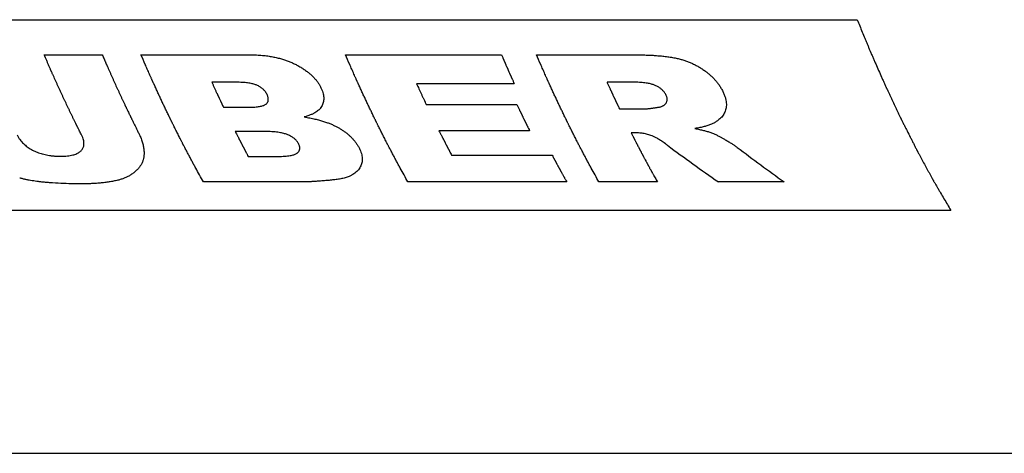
# Model space of a CAD drawing. Header units: millimetres. Extents: x 0 to 2100, y 0 to 2970.
# Tile 4 of 7: x 1086 to 1182, y 1168 to 1210. Entities that reach past the tile are written whole.
import ezdxf

# ---------------------------------------------------------------- set-up
doc = ezdxf.new("R2010")
doc.units = ezdxf.units.MM
doc.header["$LTSCALE"] = 193.6
doc.layers.add('_ACHSEN', color=7, linetype='CONTINUOUS')
doc.layers.add('_KURVEN', color=7, linetype='CONTINUOUS')

msp = doc.modelspace()

# ---------------------------------------------------------------- linework, layer by layer
at = {"layer": '_ACHSEN', "color": 7, "linetype": 'Continuous'}
msp.add_line((728.248, 1167.514), (1527.915, 1167.514), dxfattribs=at)
at = {"layer": '_KURVEN', "color": 40, "linetype": 'Continuous'}
for p, q in [((1038.469, 1209.928), (1167.417, 1209.928)), ((1087.944, 1206.492), (1093.623, 1206.492)), ((1097.406, 1206.492), (1108.061, 1206.492)), ((1117.397, 1206.492), (1132.652, 1206.492)), ((1136.07, 1206.492), (1145.557, 1206.492)), ((1106.845, 1203.805), (1104.332, 1203.805)), ((1133.9, 1203.662), (1124.351, 1203.662)), ((1145.468, 1203.813), (1142.967, 1203.813)), ((1105.464, 1201.367), (1107.939, 1201.367)), ((1125.299, 1201.618), (1134.158, 1201.618)), ((1144.181, 1201.203), (1146.581, 1201.203)), ((1109.514, 1198.996), (1106.623, 1198.996)), ((1135.399, 1199.071), (1126.54, 1199.071)), ((1145.837, 1198.854), (1145.334, 1198.854)), ((1107.883, 1196.555), (1110.786, 1196.555)), ((1127.765, 1196.692), (1137.591, 1196.692)), ((1113.333, 1194.06), (1103.506, 1194.06)), ((1139.029, 1194.06), (1123.498, 1194.06)), ((1147.888, 1194.06), (1142.171, 1194.06)), ((1160.29, 1194.06), (1153.857, 1194.06)), ((1176.568, 1191.28), (1047.62, 1191.28))]:
    msp.add_line(p, q, dxfattribs=at)
for centre, major_axis, ratio, start_param, end_param in [((1182.06, 1317.514), (-87.276, 138.777), 0.652283, -4.175749, -4.134957), ((1188.69, 1317.514), (-82.618, 140.061), 0.649894, -4.150355, -4.111746)]:
    msp.add_ellipse(centre, major_axis=major_axis, ratio=ratio, start_param=start_param, end_param=end_param, dxfattribs=at)
for points, knots in [([(1167.417, 1209.928), (1167.584, 1209.524), (1167.835, 1208.918), (1168.127, 1208.212), (1168.294, 1207.808), (1168.419, 1207.505), (1168.544, 1207.202), (1168.639, 1206.975), (1168.701, 1206.824), (1168.727, 1206.761), (1168.748, 1206.711), (1168.771, 1206.657), (1168.813, 1206.562), (1168.873, 1206.427), (1168.968, 1206.211), (1169.088, 1205.941), (1169.279, 1205.508), (1169.518, 1204.967), (1169.757, 1204.427), (1169.925, 1204.048), (1170.02, 1203.832), (1170.092, 1203.67), (1170.164, 1203.508), (1170.218, 1203.386), (1170.253, 1203.305), (1170.271, 1203.264), (1170.289, 1203.225), (1170.311, 1203.179), (1170.339, 1203.12), (1170.383, 1203.027), (1170.438, 1202.909), (1170.527, 1202.722), (1170.637, 1202.488), (1170.77, 1202.207), (1170.947, 1201.833), (1171.124, 1201.458), (1171.301, 1201.084), (1171.412, 1200.85), (1171.501, 1200.663), (1171.567, 1200.522), (1171.622, 1200.405), (1171.661, 1200.324), (1171.683, 1200.276), (1171.699, 1200.242), (1171.719, 1200.204), (1171.744, 1200.154), (1171.788, 1200.067), (1171.851, 1199.942), (1171.927, 1199.793), (1172.028, 1199.593), (1172.154, 1199.344), (1172.356, 1198.945), (1172.558, 1198.545), (1172.76, 1198.146), (1172.912, 1197.847), (1173.038, 1197.598), (1173.139, 1197.398), (1173.202, 1197.273), (1173.253, 1197.173), (1173.284, 1197.112), (1173.31, 1197.061), (1173.327, 1197.027), (1173.345, 1196.995), (1173.38, 1196.931), (1173.432, 1196.834), (1173.502, 1196.705), (1173.572, 1196.577), (1173.665, 1196.405), (1173.828, 1196.104), (1174.061, 1195.675), (1174.294, 1195.246), (1174.48, 1194.902), (1174.597, 1194.687), (1174.69, 1194.516), (1174.748, 1194.408), (1174.789, 1194.333), (1174.813, 1194.29), (1174.841, 1194.242), (1174.875, 1194.183), (1174.93, 1194.088), (1174.999, 1193.971), (1175.109, 1193.782), (1175.247, 1193.546), (1175.412, 1193.262), (1175.632, 1192.885), (1176.018, 1192.224), (1176.348, 1191.657), (1176.568, 1191.28)], [0, 0, 0, 0, 0.0625, 0.09375, 0.109375, 0.125, 0.140625, 0.15625, 0.160156, 0.164062, 0.166016, 0.167969, 0.171875, 0.179688, 0.1875, 0.203125, 0.21875, 0.25, 0.28125, 0.296875, 0.304688, 0.3125, 0.320312, 0.328125, 0.330078, 0.332031, 0.333984, 0.335938, 0.339844, 0.34375, 0.351562, 0.359375, 0.375, 0.390625, 0.40625, 0.4375, 0.453125, 0.46875, 0.476562, 0.484375, 0.492188, 0.496094, 0.498047, 0.5, 0.501953, 0.503906, 0.507812, 0.515625, 0.523438, 0.53125, 0.546875, 0.5625, 0.59375, 0.609375, 0.625, 0.640625, 0.648438, 0.65625, 0.660156, 0.664062, 0.666016, 0.667969, 0.669922, 0.671875, 0.679688, 0.6875, 0.695312, 0.703125, 0.71875, 0.75, 0.78125, 0.796875, 0.8125, 0.820312, 0.828125, 0.832031, 0.833984, 0.835938, 0.839844, 0.84375, 0.851562, 0.859375, 0.875, 0.890625, 0.90625, 0.9375, 1, 1, 1, 1]), ([(1091.591, 1198.654), (1091.531, 1198.774), (1091.441, 1198.955), (1091.335, 1199.166), (1091.275, 1199.287), (1091.229, 1199.377), (1091.192, 1199.453), (1091.161, 1199.513), (1091.143, 1199.551), (1091.128, 1199.58), (1091.118, 1199.6), (1091.111, 1199.614), (1091.101, 1199.633), (1091.084, 1199.67), (1091.059, 1199.72), (1091.019, 1199.802), (1090.969, 1199.904), (1090.889, 1200.067), (1090.79, 1200.271), (1090.67, 1200.516), (1090.551, 1200.761), (1090.432, 1201.007), (1090.274, 1201.34), (1090.117, 1201.672), (1089.959, 1202.005), (1089.84, 1202.252), (1089.724, 1202.507), (1089.568, 1202.845), (1089.413, 1203.183), (1089.256, 1203.52), (1089.102, 1203.862), (1088.948, 1204.206), (1088.795, 1204.55), (1088.708, 1204.743), (1088.65, 1204.872), (1088.626, 1204.926), (1088.607, 1204.968), (1088.587, 1205.014), (1088.551, 1205.097), (1088.499, 1205.215), (1088.417, 1205.405), (1088.314, 1205.641), (1088.149, 1206.019), (1088.026, 1206.303), (1087.944, 1206.492)], [0, 0, 0, 0, 0.0625, 0.09375, 0.109375, 0.125, 0.140625, 0.148438, 0.15625, 0.160156, 0.164062, 0.166016, 0.167969, 0.171875, 0.179688, 0.1875, 0.203125, 0.21875, 0.25, 0.28125, 0.3125, 0.34375, 0.375, 0.4375, 0.46875, 0.5, 0.53125, 0.5625, 0.625, 0.65625, 0.6875, 0.75, 0.78125, 0.8125, 0.820312, 0.828125, 0.832031, 0.835938, 0.84375, 0.859375, 0.875, 0.90625, 0.9375, 1, 1, 1, 1]), ([(1093.623, 1206.492), (1093.68, 1206.361), (1093.765, 1206.164), (1093.865, 1205.934), (1093.922, 1205.803), (1093.964, 1205.705), (1094, 1205.622), (1094.028, 1205.557), (1094.046, 1205.516), (1094.06, 1205.483), (1094.069, 1205.462), (1094.076, 1205.447), (1094.085, 1205.426), (1094.102, 1205.388), (1094.126, 1205.334), (1094.164, 1205.248), (1094.212, 1205.14), (1094.289, 1204.967), (1094.385, 1204.751), (1094.5, 1204.493), (1094.615, 1204.233), (1094.73, 1203.975), (1094.885, 1203.637), (1095.04, 1203.296), (1095.196, 1202.957), (1095.312, 1202.701), (1095.43, 1202.452), (1095.547, 1202.201), (1095.645, 1201.992), (1095.724, 1201.825), (1095.783, 1201.699), (1095.832, 1201.595), (1095.871, 1201.512), (1095.896, 1201.459), (1095.915, 1201.417), (1095.927, 1201.392), (1095.938, 1201.37), (1095.946, 1201.353), (1095.958, 1201.327), (1095.977, 1201.288), (1096.007, 1201.227), (1096.044, 1201.149), (1096.103, 1201.026), (1096.178, 1200.872), (1096.252, 1200.717), (1096.304, 1200.609), (1096.334, 1200.547), (1096.356, 1200.501), (1096.378, 1200.455), (1096.395, 1200.42), (1096.406, 1200.397), (1096.411, 1200.387), (1096.414, 1200.38), (1096.42, 1200.369), (1096.431, 1200.347), (1096.445, 1200.317), (1096.469, 1200.269), (1096.499, 1200.208), (1096.547, 1200.111), (1096.607, 1199.99), (1096.679, 1199.845), (1096.775, 1199.652), (1096.895, 1199.41), (1097.039, 1199.119), (1097.135, 1198.925), (1097.183, 1198.829)], [0, 0, 0, 0, 0.0625, 0.09375, 0.109375, 0.125, 0.140625, 0.148438, 0.15625, 0.160156, 0.164062, 0.166016, 0.167969, 0.171875, 0.179688, 0.1875, 0.203125, 0.21875, 0.25, 0.28125, 0.3125, 0.34375, 0.375, 0.4375, 0.46875, 0.5, 0.53125, 0.5625, 0.59375, 0.609375, 0.625, 0.640625, 0.648438, 0.65625, 0.660156, 0.664062, 0.666016, 0.667969, 0.671875, 0.679688, 0.6875, 0.703125, 0.71875, 0.75, 0.78125, 0.796875, 0.804688, 0.8125, 0.820312, 0.828125, 0.830078, 0.832031, 0.833008, 0.833984, 0.835938, 0.839844, 0.84375, 0.851562, 0.859375, 0.875, 0.890625, 0.90625, 0.9375, 0.96875, 1, 1, 1, 1]), ([(1103.506, 1194.06), (1103.381, 1194.286), (1103.132, 1194.739), (1102.85, 1195.249), (1102.663, 1195.588), (1102.569, 1195.758), (1102.476, 1195.929), (1102.353, 1196.163), (1102.199, 1196.454), (1102.015, 1196.804), (1101.861, 1197.095), (1101.738, 1197.328), (1101.661, 1197.474), (1101.599, 1197.59), (1101.561, 1197.664), (1101.534, 1197.714), (1101.518, 1197.744), (1101.5, 1197.78), (1101.478, 1197.824), (1101.443, 1197.894), (1101.399, 1197.981), (1101.328, 1198.121), (1101.24, 1198.297), (1101.134, 1198.507), (1100.993, 1198.787), (1100.852, 1199.067), (1100.711, 1199.347), (1100.623, 1199.523), (1100.552, 1199.663), (1100.499, 1199.768), (1100.455, 1199.855), (1100.424, 1199.917), (1100.407, 1199.951), (1100.393, 1199.979), (1100.382, 1200.001), (1100.367, 1200.032), (1100.341, 1200.086), (1100.304, 1200.163), (1100.26, 1200.256), (1100.2, 1200.38), (1100.126, 1200.534), (1100.007, 1200.781), (1099.858, 1201.09), (1099.68, 1201.461), (1099.532, 1201.77), (1099.413, 1202.018), (1099.297, 1202.273), (1099.151, 1202.589), (1098.976, 1202.97), (1098.83, 1203.286), (1098.727, 1203.508), (1098.669, 1203.635), (1098.625, 1203.73), (1098.581, 1203.825), (1098.548, 1203.897), (1098.527, 1203.944), (1098.517, 1203.964), (1098.51, 1203.979), (1098.502, 1203.998), (1098.487, 1204.033), (1098.465, 1204.082), (1098.431, 1204.16), (1098.388, 1204.258), (1098.319, 1204.415), (1098.233, 1204.611), (1098.129, 1204.846), (1097.991, 1205.16), (1097.75, 1205.708), (1097.543, 1206.179), (1097.406, 1206.492)], [0, 0, 0, 0, 0.0625, 0.125, 0.140625, 0.15625, 0.171875, 0.1875, 0.21875, 0.25, 0.28125, 0.296875, 0.3125, 0.320312, 0.328125, 0.332031, 0.333984, 0.335938, 0.339844, 0.34375, 0.351562, 0.359375, 0.375, 0.390625, 0.40625, 0.4375, 0.453125, 0.46875, 0.476562, 0.484375, 0.492188, 0.496094, 0.498047, 0.5, 0.501953, 0.503906, 0.507812, 0.515625, 0.523438, 0.53125, 0.546875, 0.5625, 0.59375, 0.625, 0.65625, 0.671875, 0.6875, 0.71875, 0.75, 0.78125, 0.796875, 0.804688, 0.8125, 0.820312, 0.828125, 0.830078, 0.832031, 0.833008, 0.833984, 0.835938, 0.839844, 0.84375, 0.851562, 0.859375, 0.875, 0.890625, 0.90625, 0.9375, 1, 1, 1, 1]), ([(1123.498, 1194.06), (1123.373, 1194.286), (1123.123, 1194.739), (1122.842, 1195.249), (1122.655, 1195.588), (1122.561, 1195.758), (1122.468, 1195.929), (1122.345, 1196.163), (1122.191, 1196.454), (1122.007, 1196.804), (1121.853, 1197.095), (1121.73, 1197.328), (1121.653, 1197.474), (1121.591, 1197.59), (1121.553, 1197.664), (1121.526, 1197.714), (1121.51, 1197.744), (1121.492, 1197.78), (1121.47, 1197.824), (1121.435, 1197.894), (1121.391, 1197.981), (1121.32, 1198.121), (1121.232, 1198.297), (1121.126, 1198.507), (1120.985, 1198.787), (1120.844, 1199.067), (1120.703, 1199.347), (1120.614, 1199.523), (1120.544, 1199.663), (1120.491, 1199.768), (1120.447, 1199.855), (1120.416, 1199.917), (1120.399, 1199.951), (1120.385, 1199.979), (1120.374, 1200.001), (1120.359, 1200.032), (1120.333, 1200.086), (1120.296, 1200.163), (1120.251, 1200.256), (1120.192, 1200.38), (1120.118, 1200.534), (1119.999, 1200.781), (1119.85, 1201.09), (1119.672, 1201.461), (1119.524, 1201.77), (1119.405, 1202.018), (1119.289, 1202.273), (1119.143, 1202.589), (1118.967, 1202.97), (1118.821, 1203.286), (1118.719, 1203.508), (1118.661, 1203.635), (1118.617, 1203.73), (1118.573, 1203.825), (1118.54, 1203.897), (1118.519, 1203.944), (1118.509, 1203.964), (1118.502, 1203.979), (1118.494, 1203.998), (1118.479, 1204.033), (1118.457, 1204.082), (1118.423, 1204.16), (1118.38, 1204.258), (1118.311, 1204.415), (1118.225, 1204.611), (1118.121, 1204.846), (1117.983, 1205.16), (1117.742, 1205.708), (1117.535, 1206.179), (1117.397, 1206.492)], [0, 0, 0, 0, 0.0625, 0.125, 0.140625, 0.15625, 0.171875, 0.1875, 0.21875, 0.25, 0.28125, 0.296875, 0.3125, 0.320312, 0.328125, 0.332031, 0.333984, 0.335938, 0.339844, 0.34375, 0.351562, 0.359375, 0.375, 0.390625, 0.40625, 0.4375, 0.453125, 0.46875, 0.476562, 0.484375, 0.492188, 0.496094, 0.498047, 0.5, 0.501953, 0.503906, 0.507812, 0.515625, 0.523438, 0.53125, 0.546875, 0.5625, 0.59375, 0.625, 0.65625, 0.671875, 0.6875, 0.71875, 0.75, 0.78125, 0.796875, 0.804688, 0.8125, 0.820312, 0.828125, 0.830078, 0.832031, 0.833008, 0.833984, 0.835938, 0.839844, 0.84375, 0.851562, 0.859375, 0.875, 0.890625, 0.90625, 0.9375, 1, 1, 1, 1]), ([(1132.652, 1206.492), (1132.69, 1206.404), (1132.737, 1206.295), (1132.794, 1206.163), (1132.822, 1206.097), (1132.851, 1206.031), (1132.879, 1205.966), (1132.903, 1205.911), (1132.922, 1205.867), (1132.934, 1205.84), (1132.943, 1205.818), (1132.949, 1205.804), (1132.953, 1205.795), (1132.956, 1205.789), (1132.961, 1205.777), (1132.967, 1205.764), (1132.976, 1205.742), (1132.988, 1205.715), (1133.007, 1205.671), (1133.031, 1205.617), (1133.06, 1205.551), (1133.098, 1205.464), (1133.136, 1205.377), (1133.174, 1205.29), (1133.198, 1205.236), (1133.217, 1205.193), (1133.231, 1205.16), (1133.243, 1205.133), (1133.251, 1205.114), (1133.256, 1205.103), (1133.26, 1205.093), (1133.261, 1205.091), (1133.264, 1205.085), (1133.268, 1205.076), (1133.274, 1205.062), (1133.281, 1205.046), (1133.291, 1205.024), (1133.303, 1204.997), (1133.322, 1204.954), (1133.346, 1204.9), (1133.384, 1204.814), (1133.422, 1204.727), (1133.461, 1204.641), (1133.489, 1204.576), (1133.513, 1204.523), (1133.53, 1204.485), (1133.54, 1204.463), (1133.547, 1204.447), (1133.554, 1204.431), (1133.56, 1204.419), (1133.563, 1204.411), (1133.565, 1204.407), (1133.567, 1204.402), (1133.573, 1204.389), (1133.579, 1204.375), (1133.59, 1204.352), (1133.603, 1204.323), (1133.624, 1204.277), (1133.65, 1204.219), (1133.681, 1204.149), (1133.723, 1204.056), (1133.796, 1203.894), (1133.859, 1203.755), (1133.9, 1203.662)], [0, 0, 0, 0, 0.125, 0.15625, 0.1875, 0.21875, 0.25, 0.28125, 0.296875, 0.3125, 0.320312, 0.328125, 0.332031, 0.333984, 0.335938, 0.339844, 0.34375, 0.351562, 0.359375, 0.375, 0.390625, 0.40625, 0.4375, 0.453125, 0.46875, 0.476562, 0.484375, 0.492188, 0.496094, 0.498047, 0.5, 0.501953, 0.503906, 0.507812, 0.515625, 0.523438, 0.53125, 0.546875, 0.5625, 0.59375, 0.625, 0.6875, 0.71875, 0.75, 0.78125, 0.796875, 0.804688, 0.8125, 0.820312, 0.828125, 0.830078, 0.832031, 0.833984, 0.835938, 0.839844, 0.84375, 0.851562, 0.859375, 0.875, 0.890625, 0.90625, 0.9375, 1, 1, 1, 1]), ([(1142.171, 1194.06), (1142.046, 1194.286), (1141.796, 1194.739), (1141.515, 1195.249), (1141.328, 1195.588), (1141.234, 1195.758), (1141.14, 1195.929), (1141.018, 1196.163), (1140.864, 1196.454), (1140.679, 1196.804), (1140.525, 1197.095), (1140.402, 1197.328), (1140.325, 1197.474), (1140.264, 1197.59), (1140.225, 1197.664), (1140.198, 1197.714), (1140.183, 1197.744), (1140.165, 1197.78), (1140.143, 1197.824), (1140.107, 1197.894), (1140.063, 1197.981), (1139.993, 1198.121), (1139.904, 1198.297), (1139.799, 1198.507), (1139.658, 1198.787), (1139.516, 1199.067), (1139.375, 1199.347), (1139.287, 1199.523), (1139.216, 1199.663), (1139.163, 1199.768), (1139.119, 1199.855), (1139.088, 1199.917), (1139.071, 1199.951), (1139.057, 1199.979), (1139.047, 1200.001), (1139.032, 1200.032), (1139.006, 1200.086), (1138.969, 1200.163), (1138.924, 1200.256), (1138.865, 1200.38), (1138.79, 1200.534), (1138.671, 1200.781), (1138.523, 1201.09), (1138.345, 1201.461), (1138.196, 1201.77), (1138.078, 1202.018), (1137.961, 1202.273), (1137.815, 1202.589), (1137.64, 1202.97), (1137.494, 1203.286), (1137.392, 1203.508), (1137.333, 1203.635), (1137.29, 1203.73), (1137.246, 1203.825), (1137.213, 1203.897), (1137.191, 1203.944), (1137.182, 1203.964), (1137.175, 1203.979), (1137.166, 1203.998), (1137.151, 1204.033), (1137.13, 1204.082), (1137.095, 1204.16), (1137.052, 1204.258), (1136.983, 1204.415), (1136.897, 1204.611), (1136.794, 1204.846), (1136.656, 1205.16), (1136.415, 1205.708), (1136.208, 1206.179), (1136.07, 1206.492)], [0, 0, 0, 0, 0.0625, 0.125, 0.140625, 0.15625, 0.171875, 0.1875, 0.21875, 0.25, 0.28125, 0.296875, 0.3125, 0.320312, 0.328125, 0.332031, 0.333984, 0.335938, 0.339844, 0.34375, 0.351562, 0.359375, 0.375, 0.390625, 0.40625, 0.4375, 0.453125, 0.46875, 0.476562, 0.484375, 0.492188, 0.496094, 0.498047, 0.5, 0.501953, 0.503906, 0.507812, 0.515625, 0.523438, 0.53125, 0.546875, 0.5625, 0.59375, 0.625, 0.65625, 0.671875, 0.6875, 0.71875, 0.75, 0.78125, 0.796875, 0.804688, 0.8125, 0.820312, 0.828125, 0.830078, 0.832031, 0.833008, 0.833984, 0.835938, 0.839844, 0.84375, 0.851562, 0.859375, 0.875, 0.890625, 0.90625, 0.9375, 1, 1, 1, 1]), ([(1104.332, 1203.805), (1104.371, 1203.719), (1104.448, 1203.549), (1104.545, 1203.336), (1104.622, 1203.167), (1104.681, 1203.04), (1104.739, 1202.913), (1104.788, 1202.807), (1104.827, 1202.723), (1104.856, 1202.66), (1104.881, 1202.608), (1104.9, 1202.565), (1104.915, 1202.534), (1104.927, 1202.508), (1104.937, 1202.487), (1104.943, 1202.473), (1104.948, 1202.463), (1104.951, 1202.456), (1104.953, 1202.452), (1104.957, 1202.442), (1104.966, 1202.423), (1104.978, 1202.398), (1104.998, 1202.356), (1105.022, 1202.303), (1105.062, 1202.22), (1105.111, 1202.115), (1105.16, 1202.011), (1105.199, 1201.927), (1105.223, 1201.875), (1105.243, 1201.833), (1105.255, 1201.807), (1105.264, 1201.788), (1105.269, 1201.779), (1105.271, 1201.773), (1105.275, 1201.764), (1105.284, 1201.745), (1105.298, 1201.716), (1105.317, 1201.677), (1105.335, 1201.638), (1105.36, 1201.587), (1105.403, 1201.496), (1105.439, 1201.418), (1105.464, 1201.367)], [0, 0, 0, 0, 0.125, 0.25, 0.3125, 0.375, 0.4375, 0.5, 0.53125, 0.5625, 0.59375, 0.609375, 0.625, 0.640625, 0.648438, 0.65625, 0.660156, 0.664062, 0.666016, 0.667969, 0.671875, 0.679688, 0.6875, 0.703125, 0.71875, 0.75, 0.78125, 0.796875, 0.8125, 0.820312, 0.828125, 0.832031, 0.833984, 0.835938, 0.839844, 0.84375, 0.859375, 0.875, 0.890625, 0.90625, 0.9375, 1, 1, 1, 1]), ([(1124.351, 1203.662), (1124.428, 1203.492), (1124.583, 1203.152), (1124.778, 1202.729), (1124.934, 1202.394), (1125.032, 1202.184), (1125.101, 1202.038), (1125.14, 1201.953), (1125.183, 1201.863), (1125.236, 1201.752), (1125.278, 1201.662), (1125.299, 1201.618)], [0, 0, 0, 0, 0.25, 0.5, 0.625, 0.75, 0.8125, 0.84375, 0.875, 0.9375, 1, 1, 1, 1]), ([(1142.967, 1203.813), (1143.006, 1203.728), (1143.064, 1203.6), (1143.141, 1203.43), (1143.2, 1203.303), (1143.248, 1203.197), (1143.287, 1203.112), (1143.316, 1203.049), (1143.345, 1202.985), (1143.37, 1202.932), (1143.389, 1202.89), (1143.401, 1202.864), (1143.411, 1202.843), (1143.418, 1202.827), (1143.424, 1202.814), (1143.429, 1202.805), (1143.431, 1202.799), (1143.432, 1202.796), (1143.437, 1202.787), (1143.441, 1202.777), (1143.45, 1202.758), (1143.462, 1202.732), (1143.477, 1202.701), (1143.496, 1202.659), (1143.521, 1202.606), (1143.56, 1202.522), (1143.599, 1202.438), (1143.638, 1202.354), (1143.667, 1202.291), (1143.692, 1202.239), (1143.711, 1202.197), (1143.724, 1202.171), (1143.733, 1202.149), (1143.739, 1202.137), (1143.745, 1202.125), (1143.748, 1202.119), (1143.752, 1202.11), (1143.758, 1202.097), (1143.768, 1202.076), (1143.78, 1202.05), (1143.8, 1202.009), (1143.824, 1201.956), (1143.849, 1201.904), (1143.868, 1201.862), (1143.881, 1201.836), (1143.89, 1201.816), (1143.897, 1201.802), (1143.901, 1201.794), (1143.904, 1201.788), (1143.908, 1201.778), (1143.914, 1201.767), (1143.927, 1201.739), (1143.946, 1201.698), (1143.972, 1201.643), (1143.999, 1201.588), (1144.033, 1201.514), (1144.094, 1201.386), (1144.147, 1201.276), (1144.181, 1201.203)], [0, 0, 0, 0, 0.125, 0.1875, 0.25, 0.3125, 0.34375, 0.375, 0.40625, 0.4375, 0.453125, 0.46875, 0.476562, 0.484375, 0.492188, 0.496094, 0.498047, 0.5, 0.501953, 0.503906, 0.507812, 0.515625, 0.523438, 0.53125, 0.546875, 0.5625, 0.59375, 0.609375, 0.625, 0.640625, 0.648438, 0.65625, 0.660156, 0.664062, 0.666016, 0.667969, 0.671875, 0.679688, 0.6875, 0.703125, 0.71875, 0.75, 0.78125, 0.796875, 0.8125, 0.820312, 0.828125, 0.832031, 0.833984, 0.835938, 0.839844, 0.84375, 0.859375, 0.875, 0.890625, 0.90625, 0.9375, 1, 1, 1, 1]), ([(1134.158, 1201.618), (1134.197, 1201.535), (1134.256, 1201.41), (1134.335, 1201.244), (1134.395, 1201.121), (1134.444, 1201.017), (1134.484, 1200.935), (1134.513, 1200.873), (1134.543, 1200.812), (1134.568, 1200.76), (1134.588, 1200.719), (1134.6, 1200.693), (1134.61, 1200.673), (1134.617, 1200.658), (1134.624, 1200.645), (1134.628, 1200.636), (1134.631, 1200.63), (1134.632, 1200.628), (1134.636, 1200.619), (1134.641, 1200.609), (1134.65, 1200.591), (1134.662, 1200.565), (1134.677, 1200.535), (1134.697, 1200.494), (1134.722, 1200.443), (1134.762, 1200.361), (1134.802, 1200.28), (1134.841, 1200.198), (1134.871, 1200.137), (1134.896, 1200.086), (1134.916, 1200.045), (1134.929, 1200.019), (1134.939, 1199.999), (1134.945, 1199.986), (1134.95, 1199.975), (1134.953, 1199.969), (1134.957, 1199.961), (1134.964, 1199.948), (1134.974, 1199.928), (1134.986, 1199.902), (1135.006, 1199.862), (1135.031, 1199.811), (1135.056, 1199.76), (1135.076, 1199.72), (1135.089, 1199.694), (1135.098, 1199.674), (1135.105, 1199.661), (1135.109, 1199.653), (1135.112, 1199.647), (1135.117, 1199.637), (1135.122, 1199.626), (1135.136, 1199.599), (1135.156, 1199.558), (1135.183, 1199.504), (1135.21, 1199.45), (1135.246, 1199.378), (1135.309, 1199.252), (1135.363, 1199.143), (1135.399, 1199.071)], [0, 0, 0, 0, 0.125, 0.1875, 0.25, 0.3125, 0.34375, 0.375, 0.40625, 0.4375, 0.453125, 0.46875, 0.476562, 0.484375, 0.492188, 0.496094, 0.498047, 0.5, 0.501953, 0.503906, 0.507812, 0.515625, 0.523438, 0.53125, 0.546875, 0.5625, 0.59375, 0.609375, 0.625, 0.640625, 0.648438, 0.65625, 0.660156, 0.664062, 0.666016, 0.667969, 0.671875, 0.679688, 0.6875, 0.703125, 0.71875, 0.75, 0.78125, 0.796875, 0.8125, 0.820312, 0.828125, 0.832031, 0.833984, 0.835938, 0.839844, 0.84375, 0.859375, 0.875, 0.890625, 0.90625, 0.9375, 1, 1, 1, 1]), ([(1106.623, 1198.996), (1106.664, 1198.916), (1106.724, 1198.795), (1106.805, 1198.636), (1106.866, 1198.516), (1106.916, 1198.416), (1106.957, 1198.337), (1106.987, 1198.277), (1107.017, 1198.218), (1107.043, 1198.168), (1107.063, 1198.129), (1107.076, 1198.104), (1107.086, 1198.084), (1107.093, 1198.069), (1107.1, 1198.057), (1107.104, 1198.048), (1107.107, 1198.043), (1107.108, 1198.04), (1107.113, 1198.032), (1107.118, 1198.022), (1107.127, 1198.005), (1107.139, 1197.98), (1107.155, 1197.951), (1107.175, 1197.911), (1107.2, 1197.862), (1107.241, 1197.783), (1107.282, 1197.705), (1107.322, 1197.626), (1107.353, 1197.567), (1107.378, 1197.517), (1107.399, 1197.478), (1107.411, 1197.453), (1107.422, 1197.434), (1107.428, 1197.422), (1107.433, 1197.411), (1107.436, 1197.405), (1107.441, 1197.397), (1107.447, 1197.385), (1107.457, 1197.365), (1107.47, 1197.341), (1107.491, 1197.302), (1107.516, 1197.253), (1107.542, 1197.204), (1107.562, 1197.165), (1107.575, 1197.14), (1107.585, 1197.121), (1107.592, 1197.108), (1107.596, 1197.1), (1107.599, 1197.094), (1107.604, 1197.085), (1107.609, 1197.075), (1107.622, 1197.05), (1107.642, 1197.012), (1107.669, 1196.961), (1107.696, 1196.91), (1107.732, 1196.842), (1107.794, 1196.724), (1107.848, 1196.623), (1107.883, 1196.555)], [0, 0, 0, 0, 0.125, 0.1875, 0.25, 0.3125, 0.34375, 0.375, 0.40625, 0.4375, 0.453125, 0.46875, 0.476562, 0.484375, 0.492188, 0.496094, 0.498047, 0.5, 0.501953, 0.503906, 0.507812, 0.515625, 0.523438, 0.53125, 0.546875, 0.5625, 0.59375, 0.609375, 0.625, 0.640625, 0.648438, 0.65625, 0.660156, 0.664062, 0.666016, 0.667969, 0.671875, 0.679688, 0.6875, 0.703125, 0.71875, 0.75, 0.78125, 0.796875, 0.8125, 0.820312, 0.828125, 0.832031, 0.833984, 0.835938, 0.839844, 0.84375, 0.859375, 0.875, 0.890625, 0.90625, 0.9375, 1, 1, 1, 1]), ([(1126.54, 1199.071), (1126.58, 1198.991), (1126.641, 1198.871), (1126.721, 1198.71), (1126.782, 1198.591), (1126.832, 1198.491), (1126.873, 1198.411), (1126.903, 1198.352), (1126.934, 1198.292), (1126.959, 1198.243), (1126.979, 1198.203), (1126.992, 1198.178), (1127.002, 1198.158), (1127.01, 1198.143), (1127.016, 1198.131), (1127.02, 1198.122), (1127.023, 1198.117), (1127.024, 1198.115), (1127.029, 1198.106), (1127.034, 1198.097), (1127.043, 1198.079), (1127.055, 1198.055), (1127.071, 1198.025), (1127.091, 1197.985), (1127.116, 1197.936), (1127.157, 1197.857), (1127.198, 1197.778), (1127.238, 1197.7), (1127.269, 1197.64), (1127.294, 1197.591), (1127.315, 1197.552), (1127.327, 1197.527), (1127.338, 1197.507), (1127.344, 1197.495), (1127.349, 1197.485), (1127.352, 1197.479), (1127.357, 1197.471), (1127.363, 1197.458), (1127.373, 1197.439), (1127.386, 1197.414), (1127.406, 1197.375), (1127.432, 1197.326), (1127.458, 1197.277), (1127.478, 1197.238), (1127.491, 1197.213), (1127.501, 1197.194), (1127.508, 1197.181), (1127.512, 1197.173), (1127.519, 1197.159), (1127.533, 1197.132), (1127.553, 1197.095), (1127.584, 1197.035), (1127.624, 1196.961), (1127.686, 1196.841), (1127.733, 1196.752), (1127.765, 1196.692)], [0, 0, 0, 0, 0.125, 0.1875, 0.25, 0.3125, 0.34375, 0.375, 0.40625, 0.4375, 0.453125, 0.46875, 0.476562, 0.484375, 0.492188, 0.496094, 0.498047, 0.5, 0.501953, 0.503906, 0.507812, 0.515625, 0.523438, 0.53125, 0.546875, 0.5625, 0.59375, 0.609375, 0.625, 0.640625, 0.648438, 0.65625, 0.660156, 0.664062, 0.666016, 0.667969, 0.671875, 0.679688, 0.6875, 0.703125, 0.71875, 0.75, 0.78125, 0.796875, 0.8125, 0.820312, 0.828125, 0.832031, 0.835938, 0.84375, 0.859375, 0.875, 0.90625, 0.9375, 1, 1, 1, 1]), ([(1145.334, 1198.854), (1145.375, 1198.774), (1145.435, 1198.654), (1145.506, 1198.515), (1145.546, 1198.435), (1145.577, 1198.375), (1145.602, 1198.326), (1145.622, 1198.286), (1145.635, 1198.261), (1145.645, 1198.241), (1145.651, 1198.228), (1145.656, 1198.219), (1145.663, 1198.205), (1145.677, 1198.179), (1145.696, 1198.142), (1145.726, 1198.083), (1145.764, 1198.009), (1145.826, 1197.891), (1145.902, 1197.743), (1145.978, 1197.595), (1146.039, 1197.477), (1146.077, 1197.403), (1146.108, 1197.344), (1146.127, 1197.307), (1146.141, 1197.281), (1146.148, 1197.267), (1146.152, 1197.258), (1146.159, 1197.246), (1146.169, 1197.227), (1146.182, 1197.202), (1146.202, 1197.163), (1146.228, 1197.115), (1146.259, 1197.056), (1146.3, 1196.978), (1146.341, 1196.9), (1146.382, 1196.822), (1146.407, 1196.774), (1146.428, 1196.735), (1146.443, 1196.706), (1146.456, 1196.681), (1146.465, 1196.664), (1146.47, 1196.654), (1146.473, 1196.648), (1146.48, 1196.636), (1146.487, 1196.622), (1146.501, 1196.597), (1146.52, 1196.561), (1146.543, 1196.517), (1146.574, 1196.46), (1146.613, 1196.387), (1146.675, 1196.272), (1146.737, 1196.157), (1146.799, 1196.041), (1146.845, 1195.954), (1146.884, 1195.882), (1146.914, 1195.825), (1146.934, 1195.789), (1146.949, 1195.76), (1146.959, 1195.742), (1146.967, 1195.727), (1146.973, 1195.716), (1146.981, 1195.7), (1146.995, 1195.676), (1147.015, 1195.638), (1147.041, 1195.59), (1147.083, 1195.514), (1147.135, 1195.419), (1147.186, 1195.324), (1147.223, 1195.258), (1147.243, 1195.22), (1147.259, 1195.191), (1147.275, 1195.163), (1147.286, 1195.141), (1147.294, 1195.127), (1147.297, 1195.121), (1147.3, 1195.117), (1147.304, 1195.109), (1147.312, 1195.094), (1147.323, 1195.074), (1147.342, 1195.041), (1147.365, 1195), (1147.402, 1194.934), (1147.447, 1194.851), (1147.503, 1194.752), (1147.576, 1194.621), (1147.705, 1194.39), (1147.815, 1194.192), (1147.888, 1194.06)], [0, 0, 0, 0, 0.0625, 0.09375, 0.109375, 0.125, 0.140625, 0.148438, 0.15625, 0.160156, 0.164062, 0.166016, 0.167969, 0.171875, 0.179688, 0.1875, 0.203125, 0.21875, 0.25, 0.28125, 0.296875, 0.3125, 0.320312, 0.328125, 0.332031, 0.333984, 0.335938, 0.339844, 0.34375, 0.351562, 0.359375, 0.375, 0.390625, 0.40625, 0.4375, 0.453125, 0.46875, 0.476562, 0.484375, 0.492188, 0.496094, 0.498047, 0.5, 0.501953, 0.503906, 0.507812, 0.515625, 0.523438, 0.53125, 0.546875, 0.5625, 0.59375, 0.609375, 0.625, 0.640625, 0.648438, 0.65625, 0.660156, 0.664062, 0.666016, 0.667969, 0.671875, 0.679688, 0.6875, 0.703125, 0.71875, 0.75, 0.78125, 0.796875, 0.804688, 0.8125, 0.820312, 0.828125, 0.830078, 0.832031, 0.833008, 0.833984, 0.835938, 0.839844, 0.84375, 0.851562, 0.859375, 0.875, 0.890625, 0.90625, 0.9375, 1, 1, 1, 1]), ([(1137.591, 1196.692), (1137.632, 1196.615), (1137.684, 1196.518), (1137.745, 1196.402), (1137.776, 1196.344), (1137.807, 1196.286), (1137.838, 1196.229), (1137.864, 1196.18), (1137.884, 1196.142), (1137.897, 1196.118), (1137.908, 1196.099), (1137.914, 1196.086), (1137.918, 1196.079), (1137.921, 1196.073), (1137.927, 1196.062), (1137.933, 1196.051), (1137.944, 1196.032), (1137.957, 1196.008), (1137.977, 1195.969), (1138.003, 1195.922), (1138.034, 1195.864), (1138.076, 1195.788), (1138.117, 1195.711), (1138.158, 1195.635), (1138.184, 1195.587), (1138.205, 1195.549), (1138.22, 1195.52), (1138.233, 1195.496), (1138.243, 1195.479), (1138.247, 1195.47), (1138.252, 1195.462), (1138.253, 1195.46), (1138.256, 1195.454), (1138.261, 1195.446), (1138.267, 1195.434), (1138.275, 1195.42), (1138.285, 1195.401), (1138.298, 1195.377), (1138.319, 1195.339), (1138.34, 1195.302), (1138.36, 1195.264), (1138.376, 1195.235), (1138.389, 1195.211), (1138.399, 1195.192), (1138.406, 1195.181), (1138.411, 1195.171), (1138.415, 1195.165), (1138.417, 1195.161), (1138.421, 1195.152), (1138.431, 1195.135), (1138.444, 1195.112), (1138.465, 1195.074), (1138.491, 1195.027), (1138.532, 1194.952), (1138.584, 1194.858), (1138.647, 1194.745), (1138.694, 1194.66), (1138.725, 1194.604), (1138.741, 1194.575), (1138.756, 1194.548), (1138.773, 1194.518), (1138.795, 1194.479), (1138.829, 1194.417), (1138.873, 1194.339), (1138.942, 1194.215), (1138.995, 1194.122), (1139.029, 1194.06)], [0, 0, 0, 0, 0.125, 0.15625, 0.1875, 0.21875, 0.25, 0.28125, 0.296875, 0.3125, 0.320312, 0.328125, 0.332031, 0.333984, 0.335938, 0.339844, 0.34375, 0.351562, 0.359375, 0.375, 0.390625, 0.40625, 0.4375, 0.453125, 0.46875, 0.476562, 0.484375, 0.492188, 0.496094, 0.498047, 0.5, 0.501953, 0.503906, 0.507812, 0.515625, 0.523438, 0.53125, 0.546875, 0.5625, 0.59375, 0.609375, 0.625, 0.640625, 0.648438, 0.65625, 0.660156, 0.664062, 0.666016, 0.667969, 0.671875, 0.679688, 0.6875, 0.703125, 0.71875, 0.75, 0.78125, 0.8125, 0.820312, 0.828125, 0.835938, 0.84375, 0.859375, 0.875, 0.90625, 0.9375, 1, 1, 1, 1])]:
    msp.add_open_spline(points, degree=3, knots=knots, dxfattribs=at)
for points in [[(1108.061, 1206.492), (1108.284, 1206.492), (1108.711, 1206.482), (1109.286, 1206.441), (1109.809, 1206.38), (1110.286, 1206.301), (1110.728, 1206.206), (1111.138, 1206.098), (1111.523, 1205.976), (1111.886, 1205.842), (1112.231, 1205.695), (1112.452, 1205.588), (1112.561, 1205.532)], [(1145.557, 1206.492), (1145.707, 1206.492), (1146.005, 1206.491), (1146.448, 1206.483), (1146.894, 1206.469), (1147.348, 1206.449), (1147.817, 1206.419), (1148.294, 1206.378), (1148.776, 1206.325), (1149.259, 1206.255), (1149.575, 1206.196), (1149.733, 1206.162)], [(1149.733, 1206.162), (1149.861, 1206.134), (1150.113, 1206.073), (1150.475, 1205.967), (1150.826, 1205.844), (1151.167, 1205.705), (1151.503, 1205.548), (1151.838, 1205.371), (1152.172, 1205.171), (1152.398, 1205.021), (1152.511, 1204.941)], [(1112.561, 1205.532), (1112.691, 1205.465), (1112.941, 1205.328), (1113.277, 1205.12), (1113.581, 1204.909), (1113.856, 1204.694), (1114.107, 1204.472), (1114.335, 1204.242), (1114.542, 1204.003), (1114.728, 1203.752), (1114.895, 1203.487), (1114.992, 1203.298), (1115.036, 1203.201)], [(1152.511, 1204.941), (1152.609, 1204.872), (1152.798, 1204.73), (1153.064, 1204.508), (1153.313, 1204.273), (1153.547, 1204.024), (1153.765, 1203.759), (1153.969, 1203.475), (1154.156, 1203.168), (1154.27, 1202.946), (1154.323, 1202.831)], [(1108.8, 1203.485), (1108.76, 1203.503), (1108.674, 1203.541), (1108.526, 1203.595), (1108.359, 1203.645), (1108.168, 1203.69), (1107.955, 1203.729), (1107.717, 1203.762), (1107.454, 1203.786), (1107.165, 1203.801), (1106.955, 1203.805), (1106.845, 1203.805)], [(1109.733, 1202.603), (1109.708, 1202.656), (1109.654, 1202.757), (1109.562, 1202.892), (1109.46, 1203.014), (1109.349, 1203.125), (1109.229, 1203.226), (1109.099, 1203.319), (1108.957, 1203.406), (1108.854, 1203.459), (1108.8, 1203.485)], [(1147.743, 1203.473), (1147.705, 1203.491), (1147.622, 1203.527), (1147.477, 1203.579), (1147.311, 1203.628), (1147.123, 1203.673), (1146.913, 1203.713), (1146.678, 1203.748), (1146.418, 1203.776), (1146.132, 1203.797), (1145.817, 1203.81), (1145.587, 1203.813), (1145.468, 1203.813)], [(1148.752, 1202.515), (1148.727, 1202.569), (1148.674, 1202.671), (1148.585, 1202.806), (1148.489, 1202.928), (1148.387, 1203.037), (1148.277, 1203.137), (1148.16, 1203.23), (1148.033, 1203.316), (1147.896, 1203.397), (1147.795, 1203.448), (1147.743, 1203.473)], [(1109.639, 1201.678), (1109.664, 1201.699), (1109.711, 1201.744), (1109.767, 1201.817), (1109.81, 1201.896), (1109.84, 1201.984), (1109.855, 1202.081), (1109.855, 1202.188), (1109.838, 1202.309), (1109.8, 1202.445), (1109.758, 1202.548), (1109.733, 1202.603)], [(1115.036, 1203.201), (1115.078, 1203.109), (1115.15, 1202.931), (1115.224, 1202.683), (1115.267, 1202.451), (1115.281, 1202.231), (1115.268, 1202.022), (1115.228, 1201.821), (1115.161, 1201.627), (1115.065, 1201.438), (1114.98, 1201.314), (1114.932, 1201.253)], [(1148.739, 1201.772), (1148.759, 1201.802), (1148.793, 1201.865), (1148.827, 1201.962), (1148.845, 1202.063), (1148.848, 1202.169), (1148.834, 1202.278), (1148.803, 1202.394), (1148.771, 1202.474), (1148.752, 1202.515)], [(1154.323, 1202.831), (1154.376, 1202.718), (1154.465, 1202.5), (1154.559, 1202.2), (1154.615, 1201.925), (1154.638, 1201.669), (1154.631, 1201.431), (1154.596, 1201.207), (1154.553, 1201.064), (1154.527, 1200.994)], [(1107.939, 1201.367), (1108.052, 1201.367), (1108.264, 1201.37), (1108.545, 1201.385), (1108.792, 1201.408), (1109.005, 1201.439), (1109.187, 1201.477), (1109.34, 1201.522), (1109.465, 1201.571), (1109.565, 1201.623), (1109.616, 1201.66), (1109.639, 1201.678)], [(1146.581, 1201.203), (1146.615, 1201.203), (1146.682, 1201.205), (1146.782, 1201.21), (1146.88, 1201.218), (1146.976, 1201.227), (1147.071, 1201.237), (1147.167, 1201.248), (1147.271, 1201.26), (1147.38, 1201.274), (1147.495, 1201.29), (1147.614, 1201.308), (1147.739, 1201.326), (1147.871, 1201.347), (1147.964, 1201.362), (1148.011, 1201.37)], [(1148.011, 1201.37), (1148.064, 1201.379), (1148.163, 1201.399), (1148.292, 1201.438), (1148.405, 1201.484), (1148.505, 1201.54), (1148.594, 1201.604), (1148.672, 1201.68), (1148.718, 1201.74), (1148.739, 1201.772)], [(1114.932, 1201.253), (1114.898, 1201.21), (1114.822, 1201.124), (1114.68, 1200.999), (1114.505, 1200.876), (1114.293, 1200.756), (1114.036, 1200.638), (1113.727, 1200.523), (1113.482, 1200.45), (1113.349, 1200.414)], [(1113.349, 1200.414), (1113.546, 1200.384), (1113.92, 1200.318), (1114.42, 1200.212), (1114.867, 1200.098), (1115.269, 1199.979), (1115.631, 1199.855), (1115.963, 1199.726), (1116.267, 1199.593), (1116.549, 1199.453), (1116.725, 1199.356), (1116.81, 1199.306)], [(1154.527, 1200.994), (1154.5, 1200.923), (1154.439, 1200.785), (1154.321, 1200.59), (1154.179, 1200.407), (1154.01, 1200.233), (1153.814, 1200.069), (1153.589, 1199.915), (1153.417, 1199.818), (1153.326, 1199.772)], [(1153.326, 1199.772), (1153.275, 1199.746), (1153.169, 1199.696), (1152.999, 1199.629), (1152.821, 1199.569), (1152.638, 1199.514), (1152.453, 1199.465), (1152.26, 1199.42), (1152.052, 1199.376), (1151.824, 1199.332), (1151.653, 1199.303), (1151.562, 1199.289)], [(1085.296, 1198.654), (1085.341, 1198.565), (1085.436, 1198.396), (1085.59, 1198.173), (1085.752, 1197.975), (1085.922, 1197.798), (1086.1, 1197.638), (1086.287, 1197.491), (1086.484, 1197.356), (1086.693, 1197.23), (1086.841, 1197.152), (1086.918, 1197.114)], [(1091.546, 1197.106), (1091.583, 1197.143), (1091.651, 1197.219), (1091.73, 1197.343), (1091.788, 1197.478), (1091.825, 1197.626), (1091.838, 1197.789), (1091.827, 1197.969), (1091.786, 1198.17), (1091.712, 1198.395), (1091.637, 1198.564), (1091.591, 1198.654)], [(1097.183, 1198.829), (1097.255, 1198.685), (1097.385, 1198.4), (1097.536, 1197.983), (1097.64, 1197.579), (1097.699, 1197.187), (1097.708, 1196.937), (1097.706, 1196.814)], [(1111.768, 1198.662), (1111.722, 1198.681), (1111.624, 1198.719), (1111.454, 1198.775), (1111.26, 1198.827), (1111.039, 1198.875), (1110.793, 1198.916), (1110.519, 1198.95), (1110.217, 1198.976), (1109.884, 1198.992), (1109.64, 1198.996), (1109.514, 1198.996)], [(1112.81, 1197.802), (1112.788, 1197.845), (1112.739, 1197.928), (1112.656, 1198.042), (1112.563, 1198.147), (1112.46, 1198.245), (1112.348, 1198.337), (1112.224, 1198.424), (1112.088, 1198.507), (1111.938, 1198.586), (1111.826, 1198.637), (1111.768, 1198.662)], [(1116.81, 1199.306), (1116.904, 1199.25), (1117.087, 1199.137), (1117.343, 1198.96), (1117.582, 1198.776), (1117.807, 1198.581), (1118.018, 1198.375), (1118.216, 1198.156), (1118.402, 1197.92), (1118.575, 1197.665), (1118.682, 1197.48), (1118.732, 1197.383)], [(1147.371, 1198.564), (1147.296, 1198.592), (1147.148, 1198.644), (1146.929, 1198.708), (1146.713, 1198.761), (1146.496, 1198.802), (1146.28, 1198.831), (1146.06, 1198.849), (1145.912, 1198.854), (1145.837, 1198.854)], [(1148.883, 1197.637), (1148.809, 1197.692), (1148.665, 1197.798), (1148.463, 1197.941), (1148.274, 1198.07), (1148.097, 1198.184), (1147.932, 1198.286), (1147.776, 1198.375), (1147.631, 1198.451), (1147.495, 1198.515), (1147.411, 1198.549), (1147.371, 1198.564)], [(1151.562, 1199.289), (1151.644, 1199.272), (1151.801, 1199.238), (1152.013, 1199.191), (1152.208, 1199.145), (1152.393, 1199.1), (1152.572, 1199.054), (1152.75, 1199.005), (1152.928, 1198.952), (1153.104, 1198.895), (1153.22, 1198.853), (1153.277, 1198.831)], [(1153.277, 1198.831), (1153.333, 1198.809), (1153.441, 1198.763), (1153.594, 1198.691), (1153.741, 1198.617), (1153.882, 1198.543), (1154.017, 1198.471), (1154.144, 1198.401), (1154.269, 1198.331), (1154.391, 1198.261), (1154.475, 1198.213), (1154.517, 1198.189)], [(1112.684, 1196.887), (1112.716, 1196.912), (1112.773, 1196.965), (1112.839, 1197.048), (1112.887, 1197.133), (1112.919, 1197.224), (1112.934, 1197.32), (1112.934, 1197.424), (1112.915, 1197.537), (1112.876, 1197.661), (1112.835, 1197.753), (1112.81, 1197.802)], [(1154.517, 1198.189), (1154.58, 1198.152), (1154.701, 1198.081), (1154.865, 1197.984), (1155.017, 1197.892), (1155.16, 1197.804), (1155.3, 1197.716), (1155.436, 1197.626), (1155.569, 1197.535), (1155.654, 1197.473), (1155.695, 1197.441)], [(1086.918, 1197.114), (1086.993, 1197.077), (1087.147, 1197.007), (1087.384, 1196.913), (1087.631, 1196.831), (1087.892, 1196.758), (1088.167, 1196.696), (1088.463, 1196.644), (1088.785, 1196.604), (1089.136, 1196.578), (1089.395, 1196.571), (1089.529, 1196.571)], [(1089.529, 1196.571), (1089.66, 1196.571), (1089.904, 1196.577), (1090.22, 1196.603), (1090.494, 1196.642), (1090.733, 1196.692), (1090.941, 1196.753), (1091.125, 1196.825), (1091.286, 1196.907), (1091.427, 1196.999), (1091.509, 1197.069), (1091.546, 1197.106)], [(1097.706, 1196.814), (1097.705, 1196.707), (1097.688, 1196.501), (1097.625, 1196.212), (1097.525, 1195.94), (1097.387, 1195.681), (1097.209, 1195.434), (1097.062, 1195.274), (1096.981, 1195.196)], [(1110.786, 1196.555), (1110.914, 1196.555), (1111.154, 1196.558), (1111.472, 1196.574), (1111.749, 1196.598), (1111.987, 1196.632), (1112.188, 1196.672), (1112.357, 1196.719), (1112.493, 1196.771), (1112.602, 1196.827), (1112.659, 1196.867), (1112.684, 1196.887)], [(1118.732, 1197.383), (1118.781, 1197.289), (1118.866, 1197.105), (1118.959, 1196.845), (1119.017, 1196.599), (1119.044, 1196.365), (1119.041, 1196.143), (1119.009, 1195.931), (1118.968, 1195.795), (1118.942, 1195.729)], [(1118.942, 1195.729), (1118.915, 1195.657), (1118.85, 1195.518), (1118.73, 1195.329), (1118.586, 1195.155), (1118.418, 1194.996), (1118.225, 1194.849), (1118.005, 1194.713), (1117.837, 1194.629), (1117.749, 1194.59)], [(1096.981, 1195.196), (1096.89, 1195.109), (1096.706, 1194.95), (1096.424, 1194.75), (1096.137, 1194.585), (1095.844, 1194.448), (1095.544, 1194.335), (1095.336, 1194.273), (1095.23, 1194.246)], [(1117.749, 1194.59), (1117.691, 1194.564), (1117.568, 1194.516), (1117.366, 1194.455), (1117.152, 1194.403), (1116.931, 1194.359), (1116.707, 1194.32), (1116.483, 1194.288), (1116.258, 1194.26), (1116.031, 1194.235), (1115.876, 1194.22), (1115.797, 1194.214)], [(1088.459, 1193.982), (1088.322, 1193.992), (1088.06, 1194.013), (1087.706, 1194.048), (1087.378, 1194.086), (1087.068, 1194.127), (1086.766, 1194.174), (1086.461, 1194.228), (1086.156, 1194.29), (1085.851, 1194.36), (1085.649, 1194.412), (1085.549, 1194.44)], [(1091.465, 1193.866), (1091.187, 1193.866), (1090.595, 1193.873), (1089.599, 1193.91), (1088.852, 1193.955), (1088.459, 1193.982)], [(1095.23, 1194.246), (1095.098, 1194.212), (1094.829, 1194.15), (1094.407, 1194.071), (1093.971, 1194.007), (1093.527, 1193.957), (1093.074, 1193.918), (1092.592, 1193.89), (1092.068, 1193.871), (1091.673, 1193.866), (1091.465, 1193.866)], [(1115.797, 1194.214), (1115.688, 1194.204), (1115.479, 1194.186), (1115.198, 1194.163), (1114.945, 1194.144), (1114.72, 1194.127), (1114.519, 1194.113), (1114.34, 1194.101), (1114.181, 1194.092), (1114.035, 1194.083), (1113.895, 1194.076), (1113.756, 1194.07), (1113.616, 1194.065), (1113.475, 1194.061), (1113.381, 1194.06), (1113.333, 1194.06)]]:
    msp.add_open_spline(points, degree=3, dxfattribs=at)

doc.saveas('drawing.dxf')
